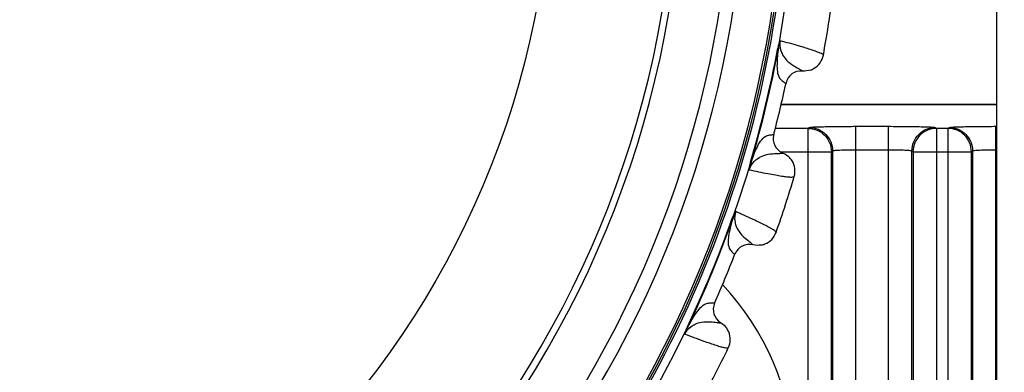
# Model space of a CAD drawing. Header units: millimetres. Extents: x 0 to 420, y 0 to 297.
# Tile 59 of 140: x 93.5 to 112.49, y 213.79 to 220.59. Entities that reach past the tile are written whole.
import ezdxf

# ---------------------------------------------------------------- set-up
doc = ezdxf.new("R2010")
doc.units = ezdxf.units.MM
doc.header["$LTSCALE"] = 23.1
doc.layers.get('0').update_dxf_attribs({"linetype": 'CONTINUOUS'})
doc.layers.add('03___PRT_ALL_CURVES', color=7, linetype='CONTINUOUS')
doc.layers.add('DIM_PILOTEES', color=7, linetype='CONTINUOUS')
doc.styles.get("Standard").update_dxf_attribs({"font": 'txt', "width": 0.7})
doc.dimstyles.new('DIMSTYLE_1', dxfattribs={"dimtxt": 2.5, "dimasz": 3.5, "dimexe": 2, "dimexo": 0, "dimtad": 1, "dimlfac": 3.333333, "dimdsep": 46, "dimtxsty": 'Standard', "dimblk": '_FILLED', "dimblk1": '_FILLED', "dimblk2": '_FILLED', "dimcen": 0.09, "dimazin": 2, "dimtp": 0.8, "dimtm": 0.8, "dimtfac": 1, "dimtofl": 0, "dimtmove": 0, "dimatfit": 3, "dimldrblk": '_FILLED', "dimfxl": 0, "dimtolj": 1, "dimarcsym": 0})

# ---------------------------------------------------------------- blocks, each defined once
blk = doc.blocks.new('_FILLED')
at = {"color": 0, "linetype": 'ByBlock'}
blk.add_solid([(0, 0), (-1, 0.1429), (-1, -0.1429)], dxfattribs=at)
blk = doc.blocks.new('*D23')
at = {"layer": 'DIM_PILOTEES', "color": 2, "linetype": 'Continuous'}
for p, q in [((45.89, 195.072), (45.89, 284.202)), ((187.79, 195.072), (187.79, 284.202)), ((45.89, 282.202), (116.84, 282.202)), ((187.79, 282.202), (116.84, 282.202))]:
    blk.add_line(p, q, dxfattribs=at)
at = {"layer": 'DIM_PILOTEES', "color": 2, "linetype": 'Continuous', "xscale": 3.5, "yscale": 3.5, "zscale": 3.5, "rotation": 180}
blk.add_blockref('_FILLED', (45.89, 282.202), dxfattribs=at)
at = {"layer": 'DIM_PILOTEES', "color": 2, "linetype": 'Continuous', "xscale": 3.5, "yscale": 3.5, "zscale": 3.5}
blk.add_blockref('_FILLED', (187.79, 282.202), dxfattribs=at)
at = {"layer": 'DIM_PILOTEES', "color": 2, "linetype": 'Continuous', "insert": (115.829, 285.327), "char_height": 2.5, "width": 8.57143, "attachment_point": 2, "line_spacing_factor": 0.9}
blk.add_mtext('{\\ftxt;\\W0.0001;\\H0.0001;\\~}{\\ftxt;\\W2.2857142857;\\H2.5; }{\\ftxt;\\W0.0001;\\H0.0001;\\~}', dxfattribs=at)

msp = doc.modelspace()

# ---------------------------------------------------------------- linework, layer by layer
at = {"color": 7, "linetype": 'Continuous'}
for p, q in [((112.3404, 199.387), (112.3404, 246.487)), ((108.1313, 220.0393), (108.1204, 220.0414)), ((108.5957, 219.6003), (108.5967, 219.5996)), ((108.5957, 219.6003), (108.5967, 219.5996)), ((108.2763, 219.3648), (108.2776, 219.3641)), ((108.2763, 219.3648), (108.2776, 219.3641)), ((108.1848, 218.9541), (112.3404, 218.9541)), ((108.1868, 218.963), (112.3404, 218.963)), ((109.625, 202.537), (109.625, 218.5335)), ((109.625, 218.5335), (110.2559, 218.5335)), ((110.2559, 202.537), (110.2559, 218.5335)), ((112.325, 202.537), (112.325, 218.5335)), ((112.325, 218.5335), (112.3404, 218.5335)), ((108.0384, 218.3737), (108.0399, 218.3737)), ((108.0384, 218.3737), (108.0399, 218.3737)), ((108.7035, 218.4943), (108.071, 218.4943)), ((108.7035, 218.4943), (108.7255, 218.5108)), ((108.7035, 202.537), (108.7035, 218.4943)), ((111.1553, 218.5108), (111.1774, 218.4943)), ((111.1774, 218.4943), (111.1774, 202.537)), ((111.4035, 218.4943), (111.1774, 218.4943)), ((111.4035, 218.4943), (111.4255, 218.5108)), ((111.4035, 202.537), (111.4035, 218.4943)), ((108.1692, 218.0444), (109.1532, 218.0444)), ((108.216, 218.0188), (108.2172, 218.0191)), ((108.2161, 218.0188), (108.2172, 218.0191)), ((109.1532, 218.0444), (109.1753, 218.0609)), ((109.1532, 202.537), (109.1532, 218.0444)), ((109.1753, 218.0609), (109.1753, 202.537)), ((109.625, 218.0837), (110.2559, 218.0837)), ((110.7056, 202.537), (110.7056, 218.0609)), ((110.7056, 218.0609), (110.7276, 218.0444)), ((110.7276, 218.0444), (110.7276, 202.537)), ((110.7276, 218.0444), (111.8532, 218.0444)), ((111.8532, 218.0444), (111.8753, 218.0609)), ((111.8532, 202.537), (111.8532, 218.0444)), ((111.8753, 218.0609), (111.8753, 202.537)), ((112.325, 218.0837), (112.3404, 218.0837)), ((107.6029, 217.8385), (107.5923, 217.8417)), ((107.2516, 216.7573), (107.2411, 216.761)), ((107.6416, 216.2511), (107.6425, 216.2501)), ((107.6417, 216.251), (107.6425, 216.2501)), ((107.2893, 216.0684), (107.2905, 216.0675)), ((107.2893, 216.0684), (107.2905, 216.0675)), ((106.8993, 215.1267), (106.9008, 215.1265)), ((106.8993, 215.1267), (106.9008, 215.1265)), ((107.0192, 214.7484), (107.0205, 214.7485)), ((107.0193, 214.7484), (107.0205, 214.7485)), ((106.3855, 214.6662), (106.3754, 214.671))]:
    msp.add_line(p, q, dxfattribs=at)
for radius in [21.6412, 16.9279]:
    msp.add_circle((86.8404, 223.987), radius, dxfattribs=at)
for centre, radius, start, end in [((86.8404, 223.987), 21.4888, 315.58316, 359.42817), ((86.8404, 223.987), 19.3238, 317.0507, 357.95139), ((86.8404, 223.987), 19.4555, 317.0507, 357.95139), ((86.8404, 223.987), 20.4108, 318.7569, 356.24518), ((86.8404, 223.987), 20.6706, 318.7569, 356.24518), ((86.8404, 223.987), 21.4119, 319.88886, 355.11322), ((86.8404, 223.987), 21.452, 319.88886, 355.11322), ((86.8404, 223.987), 22.53, 349.56213, 352.43786), ((86.8404, 223.987), 21.6426, 343.50424, 349.4958), ((86.8404, 223.987), 21.6537, 343.50424, 349.4958), ((108.6288, 219.9732), 0.375, 300.8754, 349.56327), ((108.5708, 219.3008), 0.2999, 85.04847, 167.81535), ((108.6284, 219.9742), 0.3761, 288.9354, 300.85504), ((86.8404, 223.987), 21.93, 345.16941, 347.83059), ((108.3298, 218.297), 0.2999, 165.18461, 247.95162), ((108.0754, 217.6709), 0.3761, 31.6698, 43.69195), ((108.0762, 217.6716), 0.375, 343.436, 31.64906), ((86.8404, 223.987), 22.53, 340.56213, 343.43786), ((86.8404, 223.987), 21.6426, 334.50422, 340.4958), ((86.8404, 223.987), 21.6537, 334.50421, 340.4958), ((107.7326, 216.6141), 0.375, 291.85792, 340.56328), ((107.5702, 215.9591), 0.2999, 76.04847, 158.81536), ((107.7324, 216.6152), 0.3761, 279.93834, 291.83765), ((86.8404, 223.987), 21.93, 336.16941, 338.83059), ((107.1751, 215.0054), 0.2999, 156.18459, 238.95163), ((106.8259, 214.4268), 0.3761, 22.6698, 34.69195), ((106.8268, 214.4273), 0.375, 334.436, 22.64906), ((86.8404, 223.987), 22.53, 331.56213, 334.43786)]:
    msp.add_arc(centre, radius, start, end, dxfattribs=at)
for points, knots in [([(108.165, 220.1817), (108.1621, 220.179), (108.1574, 220.171), (108.1484, 220.1515), (108.1386, 220.1216), (108.1285, 220.0826), (108.1229, 220.0553), (108.1204, 220.0414)], [0, 0, 0, 0, 0.0792182, 0.1846776, 0.4362274, 0.71366, 1, 1, 1, 1]), ([(108.165, 220.1817), (108.159, 220.158), (108.1447, 220.1113), (108.1354, 220.0633), (108.1313, 220.0393)], [0, 0, 0, 0, 0.5010712, 1, 1, 1, 1]), ([(108.165, 220.1817), (108.1545, 220.1211), (108.1623, 220.0252), (108.2149, 219.9007), (108.2949, 219.7927), (108.4105, 219.7064), (108.5199, 219.6484), (108.5764, 219.6156), (108.5957, 219.6003)], [0, 0, 0, 0, 0.2372781, 0.3547711, 0.5205222, 0.7493732, 0.9045389, 1, 1, 1, 1]), ([(108.9976, 219.9052), (108.9951, 219.913), (108.973, 219.9277), (108.9315, 219.9487), (108.8631, 219.9754), (108.7713, 220.0072), (108.6544, 220.044), (108.4501, 220.1044), (108.284, 220.1499), (108.165, 220.1817)], [0, 0, 0, 0, 0.0276676, 0.0818253, 0.1640493, 0.2746457, 0.4136462, 0.5809734, 1, 1, 1, 1]), ([(108.1313, 220.0393), (108.1169, 219.9373), (108.1009, 219.7876), (108.1055, 219.5938), (108.1358, 219.4718), (108.21, 219.4039), (108.2545, 219.3764), (108.2763, 219.3648)], [0, 0, 0, 0, 0.4163387, 0.6037566, 0.7883414, 0.8999714, 1, 1, 1, 1]), ([(108.7255, 218.5108), (108.7275, 218.5123), (108.7355, 218.5134), (108.7506, 218.5158), (108.7741, 218.5177), (108.8053, 218.5198), (108.844, 218.5217), (108.9097, 218.5244), (109.0074, 218.5273), (109.1408, 218.53), (109.2919, 218.532), (109.4553, 218.5333), (109.5677, 218.5335), (109.625, 218.5335)], [0, 0, 0, 0, 0.0083276, 0.0255653, 0.0517095, 0.0865409, 0.1297669, 0.1809838, 0.3054767, 0.4554715, 0.6254723, 0.8092338, 1, 1, 1, 1]), ([(110.2559, 218.5335), (110.3131, 218.5335), (110.4255, 218.5333), (110.5889, 218.532), (110.7401, 218.53), (110.8735, 218.5273), (110.9712, 218.5244), (111.0368, 218.5217), (111.0756, 218.5198), (111.1067, 218.5177), (111.1303, 218.5158), (111.1453, 218.5134), (111.1533, 218.5123), (111.1553, 218.5108)], [0, 0, 0, 0, 0.1907662, 0.3745277, 0.5445285, 0.6945233, 0.8190162, 0.8702331, 0.9134591, 0.9482905, 0.9744347, 0.9916723, 1, 1, 1, 1]), ([(111.4255, 218.5108), (111.4275, 218.5123), (111.4355, 218.5134), (111.4506, 218.5158), (111.4741, 218.5177), (111.5053, 218.5198), (111.544, 218.5217), (111.6097, 218.5244), (111.7074, 218.5273), (111.8408, 218.53), (111.9919, 218.532), (112.1553, 218.5333), (112.2677, 218.5335), (112.325, 218.5335)], [0, 0, 0, 0, 0.0083276, 0.0255653, 0.0517095, 0.0865409, 0.1297669, 0.1809838, 0.3054767, 0.4554715, 0.6254723, 0.8092338, 1, 1, 1, 1]), ([(107.6029, 217.8385), (107.6364, 217.9359), (107.6901, 218.0766), (107.7821, 218.2472), (107.8646, 218.3421), (107.9615, 218.3689), (108.0136, 218.3733), (108.0384, 218.3737)], [0, 0, 0, 0, 0.4163287, 0.6037495, 0.7883373, 0.8999692, 1, 1, 1, 1]), ([(108.7035, 218.4943), (108.762, 218.4942), (108.8802, 218.4707), (109.0296, 218.3706), (109.1297, 218.2211), (109.1532, 218.1029), (109.1532, 218.0444)], [0, 0, 0, 0, 0.2499424, 0.4999546, 0.7499924, 1, 1, 1, 1]), ([(108.7255, 218.5108), (108.784, 218.5107), (108.9022, 218.4872), (109.0516, 218.3871), (109.1517, 218.2377), (109.1752, 218.1194), (109.1753, 218.0609)], [0, 0, 0, 0, 0.2499451, 0.4999565, 0.7499934, 1, 1, 1, 1]), ([(110.7056, 218.0609), (110.7056, 218.1194), (110.7291, 218.2377), (110.8292, 218.3871), (110.9786, 218.4872), (111.0968, 218.5107), (111.1553, 218.5108)], [0, 0, 0, 0, 0.2500066, 0.5000435, 0.7500549, 1, 1, 1, 1]), ([(111.1774, 218.4943), (111.1189, 218.4942), (111.0007, 218.4707), (110.8513, 218.3706), (110.7512, 218.2211), (110.7277, 218.1029), (110.7276, 218.0444)], [0, 0, 0, 0, 0.2499381, 0.4999562, 0.7499999, 1, 1, 1, 1]), ([(111.8532, 218.0444), (111.8532, 218.1029), (111.8297, 218.2211), (111.7296, 218.3706), (111.5802, 218.4707), (111.462, 218.4942), (111.4035, 218.4943)], [0, 0, 0, 0, 0.2499998, 0.5000432, 0.7500614, 1, 1, 1, 1]), ([(111.4255, 218.5108), (111.484, 218.5107), (111.6022, 218.4872), (111.7516, 218.3871), (111.8517, 218.2377), (111.8752, 218.1194), (111.8753, 218.0609)], [0, 0, 0, 0, 0.2499451, 0.4999565, 0.7499934, 1, 1, 1, 1]), ([(107.5684, 217.6964), (107.5865, 217.7551), (107.6369, 217.837), (107.7404, 217.9241), (107.8607, 217.984), (108.0029, 218.0083), (108.1267, 218.0104), (108.1918, 218.014), (108.2161, 218.0188)], [0, 0, 0, 0, 0.237284, 0.3547752, 0.5205238, 0.7493727, 0.9045381, 1, 1, 1, 1]), ([(109.1753, 218.0609), (109.176, 218.0621), (109.1801, 218.0638), (109.1927, 218.0672), (109.2189, 218.0705), (109.2607, 218.0742), (109.3161, 218.0774), (109.3828, 218.0801), (109.487, 218.0829), (109.5688, 218.0837), (109.625, 218.0837)], [0, 0, 0, 0, 0.0093528, 0.0270517, 0.0883563, 0.1827791, 0.307057, 0.4567222, 0.626331, 1, 1, 1, 1]), ([(110.2559, 218.0837), (110.3121, 218.0837), (110.3938, 218.0829), (110.4981, 218.0801), (110.5647, 218.0774), (110.6202, 218.0742), (110.6619, 218.0705), (110.6882, 218.0672), (110.7007, 218.0638), (110.7048, 218.0621), (110.7056, 218.0609)], [0, 0, 0, 0, 0.373669, 0.5432778, 0.692943, 0.8172209, 0.9116437, 0.9729483, 0.9906472, 1, 1, 1, 1]), ([(111.8753, 218.0609), (111.876, 218.0621), (111.8801, 218.0638), (111.8927, 218.0672), (111.9189, 218.0705), (111.9607, 218.0742), (112.0161, 218.0774), (112.0828, 218.0801), (112.187, 218.0829), (112.2688, 218.0837), (112.325, 218.0837)], [0, 0, 0, 0, 0.0093528, 0.0270517, 0.0883563, 0.1827791, 0.307057, 0.4567222, 0.626331, 1, 1, 1, 1]), ([(107.5923, 217.8417), (107.5882, 217.8281), (107.5808, 217.8012), (107.5721, 217.7619), (107.5671, 217.7308), (107.5666, 217.7094), (107.5668, 217.6999), (107.5684, 217.6964)], [0, 0, 0, 0, 0.2863334, 0.5637581, 0.8153064, 0.920636, 1, 1, 1, 1]), ([(107.6029, 217.8385), (107.5957, 217.8153), (107.5858, 217.7799), (107.5766, 217.7381), (107.5723, 217.714), (107.569, 217.7023), (107.5684, 217.6964)], [0, 0, 0, 0, 0.4989161, 0.7520932, 0.8770654, 1, 1, 1, 1]), ([(107.5684, 217.6964), (107.6887, 217.6707), (107.8574, 217.6358), (108.0668, 217.5969), (108.1878, 217.5766), (108.284, 217.5632), (108.3571, 217.556), (108.4036, 217.5558), (108.4299, 217.5589), (108.4357, 217.5647)], [0, 0, 0, 0, 0.4190172, 0.5863449, 0.7253448, 0.835943, 0.9181717, 0.9723313, 1, 1, 1, 1]), ([(107.3072, 216.8926), (107.3039, 216.8905), (107.298, 216.8832), (107.2861, 216.8654), (107.2717, 216.8374), (107.2556, 216.8005), (107.2459, 216.7744), (107.2411, 216.761)], [0, 0, 0, 0, 0.0792333, 0.1846905, 0.4362353, 0.7136641, 1, 1, 1, 1]), ([(107.3072, 216.8926), (107.2975, 216.8702), (107.2761, 216.8263), (107.2594, 216.7804), (107.2516, 216.7573)], [0, 0, 0, 0, 0.5010694, 1, 1, 1, 1]), ([(107.3072, 216.8926), (107.2874, 216.8345), (107.28, 216.7385), (107.3125, 216.6073), (107.3747, 216.4881), (107.4754, 216.3848), (107.5743, 216.3104), (107.6249, 216.2692), (107.6417, 216.251)], [0, 0, 0, 0, 0.2372781, 0.3547707, 0.5205212, 0.7493717, 0.9045378, 1, 1, 1, 1]), ([(108.0863, 216.4893), (108.085, 216.4974), (108.0655, 216.5154), (108.0278, 216.5426), (107.9644, 216.5797), (107.8787, 216.6254), (107.769, 216.6801), (107.5767, 216.7717), (107.4197, 216.8426), (107.3072, 216.8926)], [0, 0, 0, 0, 0.0276676, 0.0818253, 0.1640493, 0.2746457, 0.4136462, 0.5809734, 1, 1, 1, 1]), ([(107.2516, 216.7573), (107.2215, 216.6588), (107.1822, 216.5135), (107.1564, 216.3214), (107.1673, 216.1961), (107.2299, 216.1174), (107.2696, 216.0833), (107.2893, 216.0684)], [0, 0, 0, 0, 0.416339, 0.6037567, 0.7883415, 0.8999715, 1, 1, 1, 1]), ([(106.3855, 214.6662), (106.4338, 214.7572), (106.5088, 214.8877), (106.6264, 215.0418), (106.7227, 215.1227), (106.8226, 215.134), (106.8748, 215.1302), (106.8993, 215.1267)], [0, 0, 0, 0, 0.4163352, 0.6037543, 0.7883397, 0.8999709, 1, 1, 1, 1]), ([(106.3291, 214.5313), (106.3562, 214.5864), (106.4188, 214.6594), (106.5346, 214.7293), (106.6628, 214.7696), (106.8071, 214.7714), (106.9297, 214.7541), (106.9946, 214.7474), (107.0193, 214.7484)], [0, 0, 0, 0, 0.2372844, 0.3547754, 0.5205232, 0.7493708, 0.9045365, 1, 1, 1, 1]), ([(106.3754, 214.671), (106.3693, 214.6583), (106.3578, 214.6329), (106.343, 214.5954), (106.3334, 214.5654), (106.3292, 214.5444), (106.3283, 214.5351), (106.3291, 214.5312)], [0, 0, 0, 0, 0.2863276, 0.5637485, 0.8152543, 0.9207328, 1, 1, 1, 1]), ([(106.3854, 214.6662), (106.3801, 214.6554), (106.359, 214.6115), (106.3418, 214.5657), (106.3291, 214.5312)], [0, 0, 0, 0, 0.2462417, 1, 1, 1, 1]), ([(106.3291, 214.5312), (106.444, 214.4871), (106.6051, 214.4262), (106.8059, 214.355), (106.9222, 214.3161), (107.0151, 214.2878), (107.0861, 214.2692), (107.1321, 214.2618), (107.1586, 214.2607), (107.1651, 214.2655)], [0, 0, 0, 0, 0.4190237, 0.5863511, 0.7253523, 0.8359487, 0.9181735, 0.9723321, 1, 1, 1, 1])]:
    msp.add_open_spline(points, degree=3, knots=knots, dxfattribs=at)
for points in [[(108.7504, 219.6184), (108.7016, 219.6017), (108.6481, 219.5951), (108.5967, 219.5996)], [(108.2172, 218.0191), (108.2658, 217.9994), (108.3111, 217.9686), (108.3473, 217.9307)], [(107.7973, 216.2447), (107.7464, 216.2358), (107.6926, 216.2377), (107.6425, 216.2501)], [(107.0205, 214.7485), (107.0653, 214.7214), (107.1053, 214.684), (107.1351, 214.6409)]]:
    msp.add_open_spline(points, degree=3, dxfattribs=at)
at = {"layer": '03___PRT_ALL_CURVES', "color": 4, "linetype": 'Continuous'}
msp.add_line((108.1866, 218.962), (112.3404, 218.962), dxfattribs=at)
msp.add_arc((103.3404, 211.987), 5.1, 244.67696, 43.26893, dxfattribs=at)

# ---------------------------------------------------------------- dimensions: what is measured, and where the dimension line sits
at = {"layer": 'DIM_PILOTEES', "color": 2, "linetype": 'Continuous'}
dim = msp.add_linear_dim(base=(187.7904, 282.2023), p1=(45.8904, 195.0723), p2=(187.7904, 195.0723), text='{\\ftxt;\\W0.0001;\\H0.0001;\\~}{\\ftxt;\\W2.2857142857;\\H2.5; }{\\ftxt;\\W0.0001;\\H0.0001;\\~}', dimstyle='DIMSTYLE_1', dxfattribs=at)
dim.commit()
dim.dimension.update_dxf_attribs({"geometry": '*D23', "text_midpoint": (115.4714, 282.2023), "dimtype": 160})

doc.saveas('drawing.dxf')
